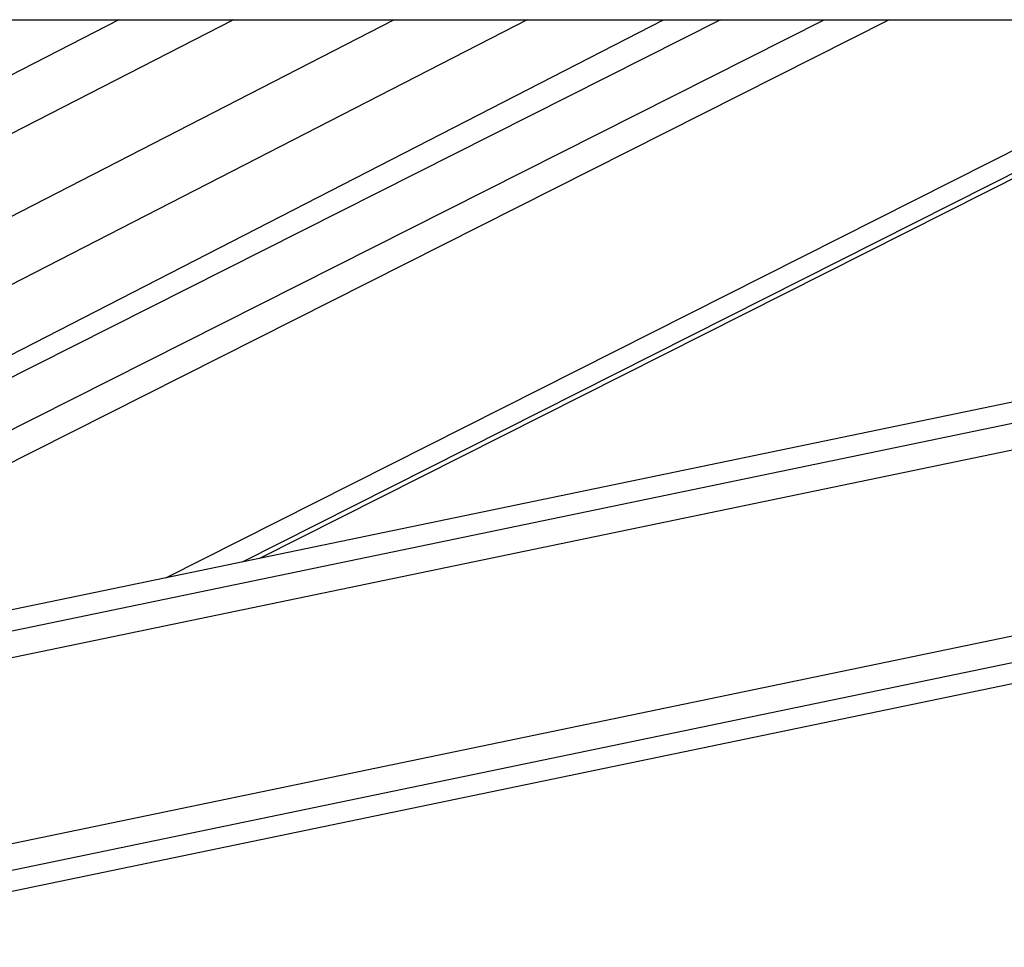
# Model space of a CAD drawing. Header units: millimetres. Extents: x 20 to 20084, y 40 to 15282.
# Tile 9 of 93: x 4046 to 4232, y 5865 to 6040. Entities that reach past the tile are written whole.
import ezdxf

# ---------------------------------------------------------------- set-up
doc = ezdxf.new("R2010")
doc.units = ezdxf.units.MM
doc.header["$LTSCALE"] = 2

msp = doc.modelspace()

# ---------------------------------------------------------------- linework, layer by layer
at = {"color": 7, "linetype": 'Continuous', "lineweight": 25}
for p, q in [((3843.27, 6039.57), (6383.19, 6039.57)), ((3856.3, 5905.65), (4116.9, 6039.57)), ((3905.25, 5904.69), (4167.7, 6039.57)), ((4178.43, 6039.57), (3938.3, 5918.36)), ((4580.65, 6039.57), (3983.36, 5915.51)), ((3993.94, 5864.6), (4836.34, 6039.57)), ((4091.6, 5937.99), (4292.84, 6039.57))]:
    msp.add_line(p, q, dxfattribs=at)
at = {"color": 8, "linetype": 'Continuous', "lineweight": 25}
for p, q in [((4086.66, 6039.57), (3856.32, 5921.2)), ((4065.06, 6039.57), (3856.34, 5932.31)), ((4142.03, 6039.57), (3893.39, 5911.8)), ((3948.6, 5913.67), (4198.01, 6039.57)), ((3952.99, 5909.74), (4210.19, 6039.57)), ((3984.16, 5911.67), (4599.91, 6039.57)), ((3985.16, 5906.85), (4624.14, 6039.57)), ((3992.14, 5873.22), (4793.05, 6039.57)), ((3993.15, 5868.4), (4817.24, 6039.57)), ((4073.87, 5934.31), (4282.4, 6039.57)), ((4088.36, 5937.32), (4290.93, 6039.57))]:
    msp.add_line(p, q, dxfattribs=at)

doc.saveas('drawing.dxf')
